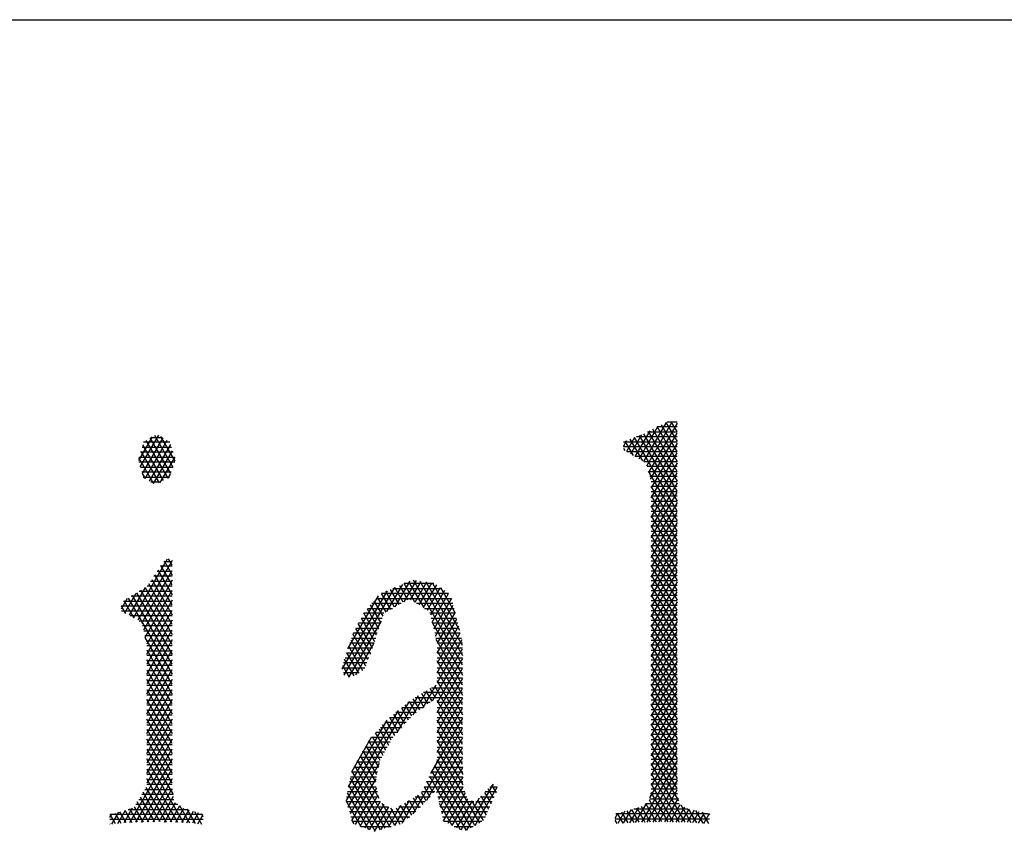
# Model space of a CAD drawing. Header units: millimetres. Extents: x 981 to 1872, y 361 to 991.
# Tile 61 of 62: x 1824 to 1839, y 979 to 991. Entities that reach past the tile are written whole.
import ezdxf

# ---------------------------------------------------------------- set-up
doc = ezdxf.new("R2010")
doc.units = ezdxf.units.MM
doc.header["$LTSCALE"] = 46.2
doc.layers.get('0').update_dxf_attribs({"linetype": 'CONTINUOUS'})
doc.layers.add('1', color=7, linetype='CONTINUOUS')

msp = doc.modelspace()

# ---------------------------------------------------------------- linework, layer by layer
at = {"linetype": 'Continuous'}
msp.add_line((980.848, 991.369), (1871.848, 991.369), dxfattribs=at)
at = {"layer": '1', "linetype": 'Continuous'}
for p, q in [((1834.006, 985.181), (1833.66, 984.581)), ((1833.71, 984.516), (1834.1, 985.191)), ((1834.175, 985.169), (1833.738, 984.413)), ((1834.005, 985.181), (1834.175, 984.886)), ((1834.021, 985.189), (1834.175, 985.189)), ((1834.175, 985.039), (1834.087, 985.191)), ((1833.757, 985.054), (1833.529, 984.659)), ((1833.594, 984.62), (1833.882, 985.118)), ((1834.175, 984.125), (1833.665, 985.008)), ((1833.722, 985.037), (1834.175, 985.037)), ((1833.733, 985.042), (1834.175, 984.277)), ((1833.767, 984.309), (1834.175, 985.017)), ((1834.175, 984.429), (1833.801, 985.077)), ((1833.869, 985.112), (1834.175, 984.582)), ((1834.175, 985.113), (1833.872, 985.113)), ((1834.175, 984.734), (1833.937, 985.146)), ((1826.113, 984.962), (1825.902, 984.598)), ((1825.932, 984.497), (1826.214, 984.985)), ((1826.279, 984.946), (1825.961, 984.395)), ((1826.386, 984.875), (1825.983, 984.875)), ((1826.005, 984.319), (1826.344, 984.907)), ((1826.019, 984.905), (1826.355, 984.323)), ((1826.4, 984.398), (1826.084, 984.945)), ((1826.094, 984.951), (1826.27, 984.951)), ((1826.149, 984.985), (1826.434, 984.492)), ((1826.467, 984.585), (1826.249, 984.964)), ((1833.354, 984.813), (1833.406, 984.904)), ((1833.355, 984.884), (1834.175, 984.884)), ((1833.508, 984.671), (1833.38, 984.894)), ((1833.52, 984.948), (1833.397, 984.736)), ((1833.451, 984.922), (1833.642, 984.592)), ((1833.463, 984.698), (1833.634, 984.993)), ((1834.175, 983.82), (1833.523, 984.95)), ((1834.175, 984.96), (1833.55, 984.96)), ((1833.595, 984.978), (1834.175, 983.972)), ((1834.175, 984.864), (1833.777, 984.175)), ((1826.436, 984.722), (1825.936, 984.722)), ((1825.941, 984.736), (1826.221, 984.251)), ((1825.96, 984.799), (1826.411, 984.799)), ((1826.288, 984.287), (1825.971, 984.836)), ((1826.396, 984.844), (1826.07, 984.28)), ((1826.136, 984.241), (1826.428, 984.746)), ((1834.175, 984.808), (1833.354, 984.808)), ((1833.354, 984.786), (1833.374, 984.75)), ((1833.406, 984.732), (1834.175, 984.732)), ((1833.777, 984.023), (1834.175, 984.712)), ((1826.14, 984.239), (1825.91, 984.636)), ((1826.462, 984.57), (1825.91, 984.57)), ((1825.913, 984.646), (1826.46, 984.646)), ((1826.46, 984.649), (1826.234, 984.258)), ((1834.175, 984.656), (1833.534, 984.656)), ((1833.663, 984.579), (1834.175, 984.579)), ((1834.175, 984.559), (1833.777, 983.87)), ((1825.933, 984.494), (1826.434, 984.494)), ((1826.407, 984.418), (1825.955, 984.418)), ((1825.96, 984.397), (1826.006, 984.318)), ((1834.175, 984.503), (1833.714, 984.503)), ((1833.733, 984.434), (1834.175, 983.668)), ((1833.735, 984.427), (1834.175, 984.427)), ((1833.777, 983.718), (1834.175, 984.407)), ((1825.977, 984.341), (1826.379, 984.341)), ((1826.248, 984.265), (1826.095, 984.265)), ((1826.361, 984.326), (1826.394, 984.384)), ((1834.175, 984.351), (1833.755, 984.351)), ((1833.776, 984.274), (1834.175, 984.274)), ((1834.175, 984.254), (1833.777, 983.566)), ((1834.175, 983.516), (1833.777, 984.204)), ((1834.175, 984.198), (1833.777, 984.198)), ((1833.777, 984.122), (1834.175, 984.122)), ((1833.777, 983.413), (1834.175, 984.102)), ((1833.777, 984.052), (1834.175, 983.363)), ((1834.175, 984.046), (1833.777, 984.046)), ((1833.777, 983.97), (1834.175, 983.97)), ((1834.175, 983.95), (1833.777, 983.261)), ((1834.175, 983.211), (1833.777, 983.9)), ((1834.175, 983.893), (1833.777, 983.893)), ((1833.777, 983.817), (1834.175, 983.817)), ((1833.777, 983.108), (1834.175, 983.797)), ((1833.777, 983.747), (1834.175, 983.059)), ((1834.175, 983.741), (1833.777, 983.741)), ((1833.777, 983.665), (1834.175, 983.665)), ((1834.175, 983.645), (1833.777, 982.956)), ((1834.175, 982.906), (1833.777, 983.595)), ((1834.175, 983.589), (1833.777, 983.589)), ((1833.777, 983.512), (1834.175, 983.512)), ((1833.777, 982.803), (1834.175, 983.492)), ((1833.777, 983.443), (1834.175, 982.754)), ((1834.175, 983.436), (1833.777, 983.436)), ((1833.777, 983.36), (1834.175, 983.36)), ((1834.175, 983.34), (1833.777, 982.651)), ((1834.175, 982.602), (1833.777, 983.291)), ((1834.175, 983.284), (1833.777, 983.284)), ((1833.777, 983.207), (1834.175, 983.207)), ((1833.777, 982.499), (1834.175, 983.187)), ((1825.826, 982.18), (1826.349, 983.086)), ((1826.422, 983.06), (1825.892, 982.142)), ((1826.291, 983.046), (1826.422, 983.046)), ((1826.296, 983.054), (1826.422, 982.836)), ((1826.422, 982.988), (1826.366, 983.086)), ((1833.777, 983.138), (1834.175, 982.449)), ((1834.175, 983.131), (1833.777, 983.131)), ((1833.777, 983.055), (1834.175, 983.055)), ((1834.175, 983.035), (1833.777, 982.346)), ((1825.955, 982.098), (1826.422, 982.907)), ((1826.19, 982.893), (1826.422, 982.893)), ((1826.202, 982.912), (1826.422, 982.531)), ((1826.422, 982.97), (1826.241, 982.97)), ((1826.422, 982.684), (1826.249, 982.983)), ((1834.175, 982.297), (1833.777, 982.986)), ((1834.175, 982.979), (1833.777, 982.979)), ((1833.777, 982.903), (1834.175, 982.903)), ((1833.777, 982.194), (1834.175, 982.883)), ((1826.422, 982.755), (1825.981, 981.991)), ((1826.09, 982.741), (1826.422, 982.741)), ((1826.109, 982.77), (1826.422, 982.227)), ((1826.422, 982.817), (1826.14, 982.817)), ((1826.422, 982.379), (1826.156, 982.841)), ((1829.846, 982.349), (1830.074, 982.743)), ((1830.166, 982.751), (1829.977, 982.424)), ((1830.053, 982.734), (1830.285, 982.331)), ((1830.084, 982.457), (1830.247, 982.738)), ((1830.882, 981.449), (1830.127, 982.758)), ((1830.224, 982.741), (1830.882, 981.602)), ((1833.777, 982.834), (1834.175, 982.145)), ((1834.175, 982.826), (1833.777, 982.826)), ((1833.777, 982.75), (1834.175, 982.75)), ((1834.175, 982.73), (1833.777, 982.041)), ((1826.007, 982.646), (1825.76, 982.217)), ((1825.916, 982.588), (1826.422, 982.588)), ((1826.422, 981.77), (1825.941, 982.604)), ((1826.005, 982.645), (1826.422, 981.922)), ((1826.007, 981.883), (1826.422, 982.602)), ((1826.422, 982.665), (1826.037, 982.665)), ((1826.422, 982.074), (1826.062, 982.699)), ((1829.722, 982.591), (1829.028, 981.39)), ((1829.065, 981.3), (1829.839, 982.642)), ((1829.838, 982.344), (1829.701, 982.582)), ((1829.957, 982.692), (1829.715, 982.274)), ((1829.771, 982.612), (1829.904, 982.382)), ((1829.81, 982.629), (1830.561, 982.629)), ((1829.97, 982.42), (1829.841, 982.643)), ((1829.912, 982.673), (1830.036, 982.457)), ((1830.148, 982.417), (1829.982, 982.704)), ((1830.44, 982.705), (1829.986, 982.705)), ((1830.327, 982.724), (1830.149, 982.416)), ((1830.214, 982.376), (1830.407, 982.711)), ((1830.482, 982.687), (1830.278, 982.335)), ((1830.882, 981.754), (1830.321, 982.725)), ((1830.343, 982.295), (1830.543, 982.642)), ((1830.605, 982.596), (1830.387, 982.219)), ((1830.419, 982.709), (1830.835, 981.988)), ((1830.767, 982.257), (1830.547, 982.639)), ((1834.175, 981.993), (1833.777, 982.681)), ((1834.175, 982.674), (1833.777, 982.674)), ((1833.777, 982.598), (1834.175, 982.598)), ((1833.777, 981.889), (1834.175, 982.578)), ((1825.731, 982.473), (1825.64, 982.314)), ((1825.673, 982.436), (1826.422, 982.436)), ((1825.838, 982.173), (1825.682, 982.442)), ((1825.693, 982.255), (1825.869, 982.559)), ((1825.747, 982.483), (1826.422, 981.313)), ((1826.422, 982.512), (1825.794, 982.512)), ((1826.422, 981.465), (1825.811, 982.523)), ((1825.876, 982.564), (1826.422, 981.617)), ((1826.422, 982.45), (1826.031, 981.773)), ((1829.12, 981.701), (1829.591, 982.516)), ((1829.52, 982.437), (1829.655, 982.204)), ((1829.556, 982.477), (1830.712, 982.477)), ((1829.706, 982.268), (1829.574, 982.497)), ((1829.63, 982.551), (1829.772, 982.306)), ((1830.664, 982.553), (1829.634, 982.553)), ((1830.413, 982.112), (1830.667, 982.551)), ((1830.712, 982.477), (1830.439, 982.004)), ((1833.777, 982.529), (1834.175, 981.84)), ((1834.175, 982.522), (1833.777, 982.522)), ((1833.777, 982.445), (1834.175, 982.445)), ((1825.64, 982.363), (1825.707, 982.247)), ((1826.422, 982.36), (1825.64, 982.36)), ((1825.642, 982.284), (1826.422, 982.284)), ((1826.031, 981.62), (1826.422, 982.298)), ((1829.414, 982.318), (1829.592, 982.008)), ((1829.419, 982.324), (1829.804, 982.324)), ((1829.624, 982.106), (1829.467, 982.378)), ((1829.937, 982.401), (1829.488, 982.401)), ((1830.731, 982.401), (1830.174, 982.401)), ((1830.296, 982.324), (1830.751, 982.324)), ((1830.465, 981.897), (1830.739, 982.371)), ((1834.175, 982.425), (1833.777, 981.736)), ((1834.175, 981.688), (1833.777, 982.377)), ((1834.175, 982.369), (1833.777, 982.369)), ((1833.777, 982.293), (1834.175, 982.293)), ((1826.422, 982.207), (1825.777, 982.207)), ((1825.912, 982.131), (1826.422, 982.131)), ((1826.422, 982.145), (1826.031, 981.468)), ((1829.631, 982.129), (1829.135, 981.27)), ((1829.323, 982.172), (1829.645, 982.172)), ((1829.323, 982.171), (1829.529, 981.813)), ((1829.67, 982.248), (1829.364, 982.248)), ((1829.561, 981.911), (1829.365, 982.249)), ((1830.77, 982.248), (1830.38, 982.248)), ((1830.399, 982.172), (1830.789, 982.172)), ((1830.766, 982.265), (1830.491, 981.789)), ((1830.491, 981.637), (1830.792, 982.158)), ((1833.777, 981.584), (1834.175, 982.273)), ((1833.777, 982.224), (1834.175, 981.536)), ((1834.175, 982.217), (1833.777, 982.217)), ((1833.777, 982.141), (1834.175, 982.141)), ((1826.422, 982.055), (1825.965, 982.055)), ((1825.984, 981.979), (1826.422, 981.979)), ((1826.031, 981.315), (1826.422, 981.993)), ((1829.238, 982.013), (1829.465, 981.62)), ((1829.241, 982.019), (1829.596, 982.019)), ((1829.498, 981.715), (1829.28, 982.092)), ((1829.62, 982.096), (1829.282, 982.096)), ((1830.415, 982.107), (1830.882, 981.297)), ((1830.808, 982.096), (1830.417, 982.096)), ((1830.436, 982.019), (1830.827, 982.019)), ((1830.819, 982.052), (1830.491, 981.484)), ((1834.175, 982.121), (1833.777, 981.432)), ((1834.175, 981.383), (1833.777, 982.072)), ((1834.175, 982.064), (1833.777, 982.064)), ((1833.777, 981.988), (1834.175, 981.988)), ((1826.422, 981.903), (1826.002, 981.903)), ((1826.422, 981.161), (1826.008, 981.878)), ((1826.02, 981.826), (1826.422, 981.826)), ((1826.422, 981.84), (1826.031, 981.163)), ((1829.163, 981.837), (1829.392, 981.442)), ((1829.173, 981.867), (1829.547, 981.867)), ((1829.428, 981.531), (1829.195, 981.934)), ((1829.571, 981.943), (1829.2, 981.943)), ((1830.846, 981.943), (1830.454, 981.943)), ((1830.473, 981.867), (1830.865, 981.867)), ((1830.882, 981.145), (1830.478, 981.845)), ((1830.491, 981.332), (1830.846, 981.946)), ((1830.872, 981.84), (1830.491, 981.179)), ((1833.777, 981.279), (1834.175, 981.968)), ((1833.777, 981.92), (1834.175, 981.231)), ((1834.175, 981.912), (1833.777, 981.912)), ((1833.777, 981.836), (1834.175, 981.836)), ((1826.422, 981.75), (1826.031, 981.75)), ((1826.031, 981.01), (1826.422, 981.688)), ((1826.031, 981.686), (1826.422, 981.008)), ((1826.031, 981.674), (1826.422, 981.674)), ((1829.124, 981.715), (1829.497, 981.715)), ((1829.349, 981.364), (1829.132, 981.739)), ((1829.522, 981.791), (1829.149, 981.791)), ((1829.243, 981.303), (1829.519, 981.783)), ((1830.419, 980.902), (1830.882, 981.704)), ((1830.882, 981.791), (1830.491, 981.791)), ((1830.491, 981.715), (1830.882, 981.715)), ((1830.491, 981.67), (1830.882, 980.992)), ((1834.175, 981.816), (1833.777, 981.127)), ((1834.175, 981.079), (1833.777, 981.768)), ((1834.175, 981.759), (1833.777, 981.759)), ((1833.777, 981.683), (1834.175, 981.683)), ((1826.422, 981.598), (1826.031, 981.598)), ((1826.422, 981.535), (1826.031, 980.858)), ((1826.422, 980.856), (1826.031, 981.534)), ((1826.031, 981.521), (1826.422, 981.521)), ((1829.217, 981.288), (1829.07, 981.543)), ((1829.076, 981.562), (1829.441, 981.562)), ((1829.472, 981.638), (1829.1, 981.638)), ((1829.101, 981.641), (1829.283, 981.326)), ((1830.882, 981.638), (1830.491, 981.638)), ((1830.491, 981.562), (1830.882, 981.562)), ((1830.882, 981.552), (1830.491, 980.874)), ((1833.777, 980.974), (1834.175, 981.663)), ((1833.777, 981.615), (1834.175, 980.926)), ((1834.175, 981.607), (1833.777, 981.607)), ((1833.777, 981.531), (1834.175, 981.531)), ((1826.422, 981.445), (1826.031, 981.445)), ((1826.031, 980.705), (1826.422, 981.383)), ((1826.031, 981.381), (1826.422, 980.704)), ((1826.031, 981.369), (1826.422, 981.369)), ((1829.027, 981.41), (1829.378, 981.41)), ((1829.038, 981.445), (1829.14, 981.268)), ((1829.41, 981.486), (1829.051, 981.486)), ((1830.882, 980.84), (1830.491, 981.518)), ((1830.882, 981.486), (1830.491, 981.486)), ((1830.491, 981.41), (1830.882, 981.41)), ((1830.491, 980.722), (1830.882, 981.4)), ((1834.175, 981.511), (1833.777, 980.822)), ((1834.175, 980.774), (1833.777, 981.463)), ((1834.175, 981.455), (1833.777, 981.455)), ((1833.777, 981.378), (1834.175, 981.378)), ((1826.422, 981.293), (1826.031, 981.293)), ((1826.422, 981.231), (1826.031, 980.553)), ((1826.422, 980.551), (1826.031, 981.229)), ((1826.031, 981.217), (1826.422, 981.217)), ((1829.295, 981.334), (1829.051, 981.334)), ((1830.491, 981.365), (1830.882, 980.688)), ((1830.882, 981.334), (1830.491, 981.334)), ((1830.491, 981.257), (1830.882, 981.257)), ((1830.882, 981.247), (1830.491, 980.57)), ((1833.777, 980.67), (1834.175, 981.358)), ((1833.777, 981.311), (1834.175, 980.622)), ((1834.175, 981.302), (1833.777, 981.302)), ((1833.777, 981.226), (1834.175, 981.226)), ((1826.422, 981.14), (1826.031, 981.14)), ((1826.031, 980.401), (1826.422, 981.078)), ((1826.031, 981.077), (1826.422, 980.399)), ((1830.472, 981.146), (1830.269, 980.795)), ((1830.473, 980.94), (1830.384, 981.093)), ((1830.404, 981.105), (1830.882, 981.105)), ((1830.449, 981.133), (1830.882, 980.383)), ((1830.882, 980.536), (1830.491, 981.213)), ((1830.882, 981.181), (1830.491, 981.181)), ((1830.491, 980.417), (1830.882, 981.095)), ((1834.175, 981.206), (1833.777, 980.517)), ((1834.175, 980.47), (1833.777, 981.158)), ((1834.175, 981.15), (1833.777, 981.15)), ((1833.777, 981.074), (1834.175, 981.074)), ((1826.031, 981.064), (1826.422, 981.064)), ((1826.422, 980.988), (1826.031, 980.988)), ((1826.422, 980.926), (1826.031, 980.248)), ((1826.422, 980.247), (1826.031, 980.925)), ((1830.201, 980.981), (1829.873, 980.413)), ((1830.12, 980.689), (1830.336, 981.064)), ((1830.223, 980.763), (1830.124, 980.935)), ((1830.154, 980.952), (1830.49, 980.952)), ((1830.189, 980.974), (1830.286, 980.807)), ((1830.348, 980.851), (1830.254, 981.014)), ((1830.882, 981.029), (1830.279, 981.029)), ((1830.319, 981.053), (1830.41, 980.896)), ((1830.491, 980.952), (1830.882, 980.952)), ((1830.882, 980.942), (1830.491, 980.265)), ((1833.777, 980.365), (1834.175, 981.054)), ((1833.777, 981.006), (1834.175, 980.317)), ((1834.175, 980.997), (1833.777, 980.997)), ((1833.777, 980.921), (1834.175, 980.921)), ((1826.031, 980.912), (1826.422, 980.912)), ((1826.422, 980.836), (1826.031, 980.836)), ((1826.031, 980.096), (1826.422, 980.773)), ((1826.031, 980.772), (1826.422, 980.094)), ((1829.124, 979.268), (1830.06, 980.89)), ((1829.942, 980.794), (1830.047, 980.611)), ((1829.95, 980.8), (1830.276, 980.8)), ((1830.101, 980.671), (1830.002, 980.842)), ((1830.383, 980.876), (1830.043, 980.876)), ((1830.061, 980.891), (1830.161, 980.718)), ((1830.882, 980.231), (1830.491, 980.908)), ((1830.882, 980.876), (1830.491, 980.876)), ((1830.491, 980.8), (1830.882, 980.8)), ((1830.491, 980.112), (1830.882, 980.79)), ((1834.175, 980.901), (1833.777, 980.212)), ((1834.175, 980.165), (1833.777, 980.854)), ((1834.175, 980.845), (1833.777, 980.845)), ((1833.777, 980.769), (1834.175, 980.769)), ((1826.031, 980.759), (1826.422, 980.759)), ((1826.422, 980.683), (1826.031, 980.683)), ((1826.422, 980.621), (1826.031, 979.943)), ((1826.422, 979.942), (1826.031, 980.62)), ((1829.894, 980.755), (1829.095, 979.37)), ((1829.762, 980.648), (1830.08, 980.648)), ((1829.888, 980.43), (1829.762, 980.648)), ((1829.822, 980.696), (1829.941, 980.49)), ((1830.169, 980.724), (1829.856, 980.724)), ((1829.994, 980.551), (1829.882, 980.745)), ((1830.882, 980.638), (1830.39, 979.785)), ((1830.491, 980.756), (1830.882, 980.079)), ((1830.882, 980.724), (1830.491, 980.724)), ((1830.491, 980.648), (1830.882, 980.648)), ((1833.777, 980.06), (1834.175, 980.749)), ((1833.777, 980.701), (1834.175, 980.013)), ((1834.175, 980.692), (1833.777, 980.692)), ((1833.777, 980.616), (1834.175, 980.616)), ((1826.031, 980.607), (1826.422, 980.607)), ((1826.422, 980.531), (1826.031, 980.531)), ((1826.031, 979.791), (1826.422, 980.468)), ((1826.031, 980.468), (1826.422, 979.79)), ((1829.129, 979.583), (1829.721, 980.607)), ((1829.599, 980.473), (1829.743, 980.223)), ((1829.619, 980.495), (1829.945, 980.495)), ((1829.786, 980.301), (1829.653, 980.532)), ((1830.013, 980.571), (1829.688, 980.571)), ((1829.707, 980.592), (1829.835, 980.37)), ((1830.122, 979.167), (1830.882, 980.485)), ((1830.882, 979.926), (1830.491, 980.604)), ((1830.882, 980.571), (1830.491, 980.571)), ((1830.491, 980.495), (1830.882, 980.495)), ((1834.175, 980.596), (1833.777, 979.907)), ((1834.175, 979.86), (1833.777, 980.549)), ((1834.175, 980.54), (1833.777, 980.54)), ((1833.777, 980.464), (1834.175, 980.464)), ((1826.031, 980.455), (1826.422, 980.455)), ((1826.422, 980.378), (1826.031, 980.378)), ((1826.422, 980.316), (1826.031, 979.639)), ((1826.422, 979.638), (1826.031, 980.315)), ((1829.477, 980.338), (1829.178, 979.82)), ((1829.482, 980.343), (1829.81, 980.343)), ((1829.492, 980.354), (1829.658, 980.067)), ((1829.701, 980.145), (1829.546, 980.414)), ((1829.878, 980.419), (1829.551, 980.419)), ((1830.882, 980.333), (1830.328, 979.373)), ((1830.491, 980.452), (1830.885, 979.769)), ((1830.882, 980.419), (1830.491, 980.419)), ((1830.491, 980.343), (1830.882, 980.343)), ((1833.777, 979.755), (1834.175, 980.444)), ((1833.777, 980.397), (1834.175, 979.708)), ((1834.175, 980.388), (1833.777, 980.388)), ((1833.777, 980.311), (1834.175, 980.311)), ((1825.771, 979.035), (1826.422, 980.164)), ((1826.031, 980.302), (1826.422, 980.302)), ((1826.422, 980.226), (1826.031, 980.226)), ((1826.031, 980.163), (1826.435, 979.463)), ((1829.386, 980.19), (1829.725, 980.19)), ((1829.398, 980.212), (1829.588, 979.883)), ((1829.767, 980.267), (1829.43, 980.267)), ((1829.615, 979.989), (1829.442, 980.288)), ((1830.486, 979.494), (1830.882, 980.18)), ((1830.888, 979.612), (1830.491, 980.299)), ((1830.882, 980.267), (1830.491, 980.267)), ((1830.491, 980.19), (1830.882, 980.19)), ((1834.175, 980.291), (1833.777, 979.603)), ((1834.175, 979.556), (1833.777, 980.245)), ((1834.175, 980.235), (1833.777, 980.235)), ((1833.777, 980.159), (1834.175, 980.159)), ((1826.422, 980.011), (1825.86, 979.037)), ((1826.031, 980.15), (1826.422, 980.15)), ((1826.422, 980.073), (1826.031, 980.073)), ((1826.594, 979.035), (1826.031, 980.011)), ((1829.297, 980.038), (1829.642, 980.038)), ((1829.31, 980.06), (1829.543, 979.657)), ((1829.683, 980.114), (1829.341, 980.114)), ((1829.565, 979.77), (1829.354, 980.136)), ((1830.491, 980.147), (1831.139, 979.025)), ((1830.882, 980.114), (1830.491, 980.114)), ((1830.491, 980.038), (1830.882, 980.038)), ((1830.882, 980.028), (1830.511, 979.385)), ((1833.756, 979.412), (1834.175, 980.139)), ((1833.777, 980.092), (1834.196, 979.367)), ((1834.175, 980.083), (1833.777, 980.083)), ((1833.777, 980.007), (1834.175, 980.007)), ((1825.949, 979.039), (1826.422, 979.859)), ((1826.031, 979.997), (1826.422, 979.997)), ((1826.422, 979.921), (1826.031, 979.921)), ((1826.031, 979.858), (1826.505, 979.037)), ((1829.599, 979.94), (1829.153, 979.166)), ((1829.209, 979.886), (1829.588, 979.886)), ((1829.222, 979.908), (1829.766, 978.966)), ((1829.604, 979.962), (1829.253, 979.962)), ((1829.601, 979.404), (1829.266, 979.984)), ((1830.439, 979.886), (1830.883, 979.886)), ((1830.451, 979.911), (1831.006, 978.95)), ((1830.882, 979.962), (1830.475, 979.962)), ((1831.072, 978.988), (1830.491, 979.995)), ((1830.537, 979.277), (1830.883, 979.877)), ((1834.175, 979.987), (1833.628, 979.038)), ((1834.299, 979.037), (1833.777, 979.94)), ((1834.175, 979.93), (1833.777, 979.93)), ((1826.031, 979.845), (1826.422, 979.845)), ((1826.422, 979.769), (1826.031, 979.769)), ((1826.416, 979.039), (1826.031, 979.706)), ((1826.422, 979.706), (1826.038, 979.041)), ((1829.157, 979.717), (1829.615, 978.923)), ((1829.16, 979.733), (1829.558, 979.733)), ((1829.573, 979.809), (1829.176, 979.809)), ((1829.69, 978.945), (1829.18, 979.829)), ((1829.182, 979.064), (1829.552, 979.706)), ((1830.365, 979.733), (1830.886, 979.733)), ((1830.371, 979.746), (1830.844, 978.927)), ((1830.884, 979.809), (1830.402, 979.809)), ((1830.94, 978.913), (1830.411, 979.829)), ((1830.886, 979.729), (1830.562, 979.168)), ((1833.716, 979.04), (1834.175, 979.834)), ((1833.777, 979.854), (1834.175, 979.854)), ((1833.777, 979.788), (1834.21, 979.039)), ((1834.175, 979.778), (1833.777, 979.778)), ((1826.019, 979.574), (1826.327, 979.041)), ((1826.031, 979.692), (1826.422, 979.692)), ((1826.422, 979.616), (1826.031, 979.616)), ((1826.127, 979.043), (1826.423, 979.556)), ((1829.129, 979.581), (1829.555, 979.581)), ((1829.539, 978.902), (1829.134, 979.604)), ((1829.543, 979.657), (1829.144, 979.657)), ((1829.559, 979.565), (1829.234, 979.003)), ((1830.291, 979.581), (1830.889, 979.581)), ((1830.291, 979.58), (1830.38, 979.426)), ((1830.887, 979.657), (1830.328, 979.657)), ((1830.435, 979.483), (1830.331, 979.663)), ((1830.587, 979.06), (1830.889, 979.582)), ((1831.353, 979.624), (1830.944, 978.915)), ((1831.074, 978.989), (1831.414, 979.577)), ((1831.358, 979.406), (1831.273, 979.553)), ((1831.299, 979.581), (1831.41, 979.581)), ((1831.328, 979.612), (1831.397, 979.492)), ((1833.777, 979.702), (1834.175, 979.702)), ((1834.121, 979.041), (1833.777, 979.635)), ((1834.175, 979.625), (1833.777, 979.625)), ((1834.175, 979.682), (1833.805, 979.041)), ((1825.929, 979.425), (1826.15, 979.043)), ((1826.435, 979.464), (1825.953, 979.464)), ((1826.238, 979.043), (1825.974, 979.499)), ((1825.999, 979.54), (1826.425, 979.54)), ((1826.439, 979.431), (1826.215, 979.043)), ((1829.097, 979.428), (1829.595, 979.428)), ((1829.11, 979.492), (1829.439, 978.924)), ((1829.575, 979.504), (1829.113, 979.504)), ((1829.306, 978.975), (1829.586, 979.46)), ((1830.2, 979.455), (1829.948, 979.02)), ((1830.214, 979.255), (1830.125, 979.41)), ((1830.155, 979.428), (1830.381, 979.428)), ((1830.19, 979.45), (1830.269, 979.312)), ((1830.324, 979.369), (1830.251, 979.497)), ((1830.455, 979.504), (1830.254, 979.504)), ((1830.917, 979.504), (1830.484, 979.504)), ((1830.501, 979.428), (1830.948, 979.428)), ((1830.923, 979.489), (1830.653, 979.021)), ((1830.858, 978.92), (1831.143, 979.412)), ((1831.158, 979.428), (1831.368, 979.428)), ((1831.282, 979.234), (1831.165, 979.436)), ((1831.219, 979.495), (1831.32, 979.32)), ((1831.403, 979.504), (1831.228, 979.504)), ((1834.184, 979.473), (1833.766, 979.473)), ((1833.77, 979.496), (1834.032, 979.042)), ((1833.777, 979.549), (1834.176, 979.549)), ((1833.894, 979.043), (1834.178, 979.534)), ((1834.192, 979.406), (1833.983, 979.043)), ((1825.808, 979.252), (1825.678, 979.028)), ((1825.84, 979.276), (1825.976, 979.039)), ((1826.51, 979.311), (1825.861, 979.311)), ((1826.063, 979.041), (1825.885, 979.35)), ((1825.907, 979.388), (1826.445, 979.388)), ((1826.302, 979.041), (1826.474, 979.34)), ((1826.535, 979.292), (1826.389, 979.039)), ((1826.476, 979.037), (1826.602, 979.255)), ((1826.533, 979.293), (1826.686, 979.028)), ((1829.325, 978.968), (1829.096, 979.365)), ((1829.615, 979.352), (1829.1, 979.352)), ((1829.121, 979.276), (1829.74, 979.276)), ((1829.614, 979.355), (1829.378, 978.947)), ((1829.45, 978.919), (1829.676, 979.31)), ((1829.743, 979.274), (1829.526, 978.898)), ((1829.842, 978.987), (1829.646, 979.327)), ((1829.93, 979.293), (1829.736, 978.958)), ((1829.773, 979.258), (1829.917, 979.008)), ((1829.841, 978.987), (1830.065, 979.374)), ((1829.982, 979.049), (1829.864, 979.253)), ((1829.902, 979.276), (1830.234, 979.276)), ((1829.929, 979.292), (1830.041, 979.099)), ((1830.1, 979.149), (1829.995, 979.332)), ((1830.308, 979.352), (1830.028, 979.352)), ((1830.06, 979.371), (1830.159, 979.199)), ((1831.056, 979.352), (1830.519, 979.352)), ((1830.721, 978.988), (1830.525, 979.327)), ((1830.537, 979.276), (1831.3, 979.276)), ((1830.722, 978.987), (1830.96, 979.4)), ((1831.028, 979.365), (1830.79, 978.953)), ((1831.205, 979.063), (1831.031, 979.364)), ((1831.334, 979.352), (1831.087, 979.352)), ((1831.111, 979.378), (1831.243, 979.148)), ((1833.582, 979.264), (1833.447, 979.03)), ((1833.538, 979.035), (1833.706, 979.326)), ((1833.556, 979.257), (1833.682, 979.039)), ((1833.769, 979.04), (1833.631, 979.279)), ((1833.696, 979.32), (1833.856, 979.042)), ((1834.205, 979.321), (1833.697, 979.321)), ((1833.943, 979.044), (1833.75, 979.379)), ((1833.753, 979.397), (1834.193, 979.397)), ((1834.07, 979.042), (1834.224, 979.309)), ((1834.29, 979.27), (1834.157, 979.04)), ((1834.232, 979.305), (1834.389, 979.033)), ((1825.464, 979.113), (1825.493, 979.164)), ((1825.55, 979.015), (1825.469, 979.157)), ((1826.888, 979.159), (1825.476, 979.159)), ((1825.598, 979.193), (1825.492, 979.009)), ((1825.544, 979.178), (1825.634, 979.023)), ((1825.585, 979.019), (1825.703, 979.223)), ((1825.717, 979.032), (1825.62, 979.199)), ((1825.696, 979.221), (1825.802, 979.036)), ((1825.747, 979.235), (1826.661, 979.235)), ((1825.889, 979.038), (1825.771, 979.242)), ((1826.675, 979.23), (1826.563, 979.036)), ((1826.648, 979.031), (1826.749, 979.206)), ((1826.78, 979.018), (1826.653, 979.238)), ((1826.823, 979.181), (1826.732, 979.023)), ((1826.762, 979.201), (1826.873, 979.009)), ((1826.815, 979.015), (1826.896, 979.156)), ((1826.898, 979.118), (1826.871, 979.165)), ((1830.159, 979.2), (1829.143, 979.2)), ((1829.165, 979.123), (1830.07, 979.123)), ((1829.631, 978.928), (1829.81, 979.238)), ((1831.266, 979.2), (1830.555, 979.2)), ((1830.572, 979.123), (1831.232, 979.123)), ((1833.223, 979.1), (1833.268, 979.177)), ((1834.657, 979.168), (1833.236, 979.168)), ((1833.253, 979.173), (1833.34, 979.023)), ((1833.373, 979.206), (1833.264, 979.018)), ((1833.425, 979.028), (1833.329, 979.194)), ((1833.355, 979.024), (1833.477, 979.235)), ((1833.405, 979.215), (1833.509, 979.033)), ((1833.595, 979.037), (1833.48, 979.236)), ((1833.511, 979.244), (1834.342, 979.244)), ((1834.244, 979.038), (1834.36, 979.24)), ((1834.437, 979.221), (1834.331, 979.037)), ((1834.48, 979.027), (1834.357, 979.241)), ((1834.416, 979.032), (1834.515, 979.203)), ((1834.459, 979.216), (1834.571, 979.022)), ((1834.592, 979.184), (1834.501, 979.026)), ((1834.662, 979.016), (1834.561, 979.191)), ((1834.586, 979.021), (1834.669, 979.165)), ((1834.664, 979.167), (1834.671, 979.154)), ((1825.464, 979.083), (1826.898, 979.083)), ((1825.464, 979.013), (1825.467, 979.007)), ((1829.182, 979.063), (1829.212, 979.012)), ((1829.98, 979.047), (1829.187, 979.047)), ((1829.317, 978.971), (1829.784, 978.971)), ((1830.585, 979.071), (1830.597, 979.049)), ((1831.178, 979.047), (1830.601, 979.047)), ((1830.754, 978.971), (1831.043, 978.971)), ((1833.223, 979.092), (1834.671, 979.092)), ((1833.255, 979.018), (1833.223, 979.072))]:
    msp.add_line(p, q, dxfattribs=at)

doc.saveas('drawing.dxf')
